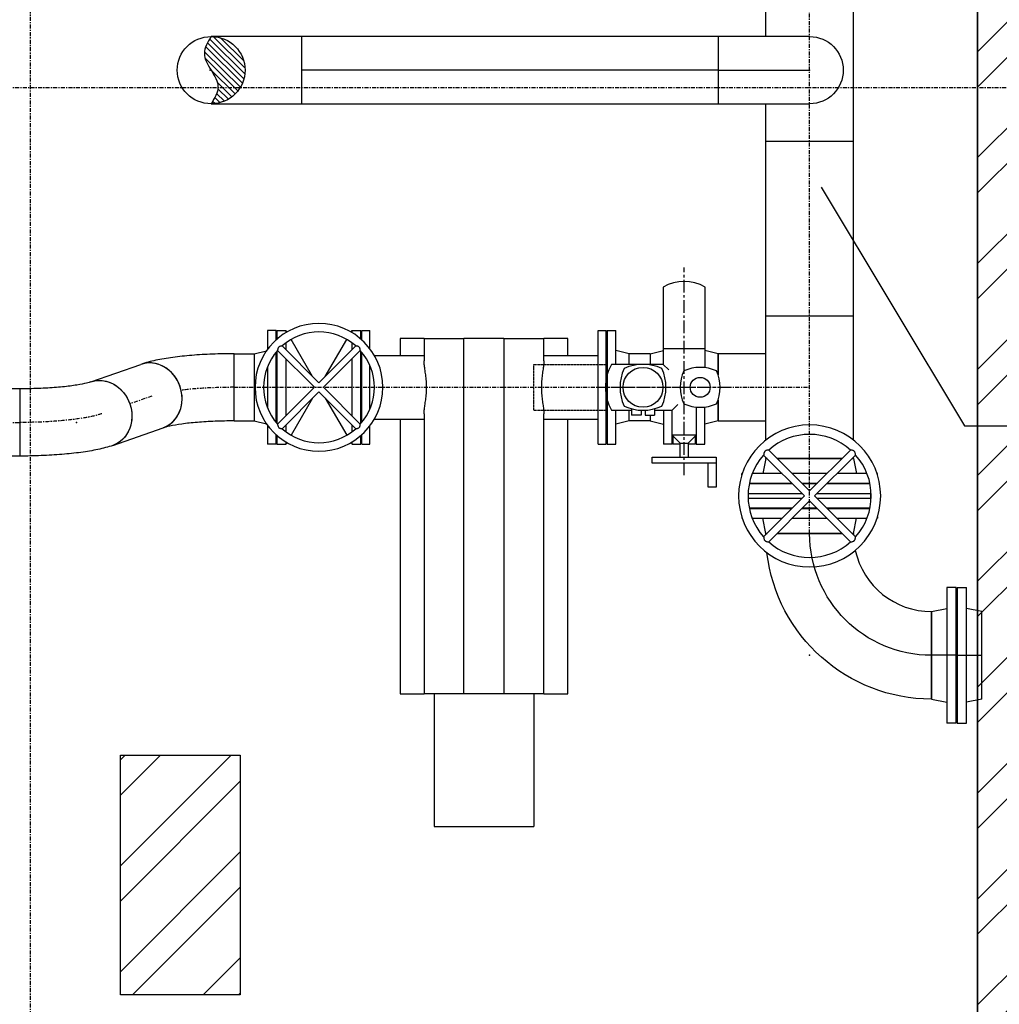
# Model space of a CAD drawing. Header units: metres. Extents: x -82085 to 58758, y -66901 to 95305.
# Tile 118 of 135: x 39265 to 41716, y 18182 to 20647. Entities that reach past the tile are written whole.
import ezdxf

# ---------------------------------------------------------------- set-up
doc = ezdxf.new("R2010")
doc.units = ezdxf.units.M
doc.header["$MEASUREMENT"] = 0
doc.header["$PDSIZE"] = -1
for name, pattern in [('CENTER', [50.8, 31.75, -6.35, 6.35, -6.35]), ('CENTER-LN', [19, 10, -3, 3, -3]), ('HIDDEN', [0.375, 0.25, -0.125])]:
    doc.linetypes.add(name, pattern=pattern)
doc.layers.get('0').update_dxf_attribs({"linetype": 'CONTINUOUS'})
for name, color, linetype in [('3', 3, 'CONTINUOUS'), ('ARCERING', 10, 'CONTINUOUS'), ('CL', 1, 'CENTER-LN'), ('CONST', 7, 'CONTINUOUS'), ('DIM', 10, 'CONTINUOUS'), ('GEBOUW', 7, 'CONTINUOUS'), ('TEXT2', 7, 'CONTINUOUS'), ('Top (Plan) View-Iv-Lines 018', 1, 'CONTINUOUS'), ('Top (Plan) View-Iv-Lines 025', 3, 'CONTINUOUS')]:
    doc.layers.add(name, color=color, linetype=linetype)

# ---------------------------------------------------------------- blocks, each defined once
blk = doc.blocks.new('Gebouw')
at = {"linetype": 'ByBlock', "lineweight": -2}
blk.add_line((-250, 12000), (-250, 250), dxfattribs=at)
blk.add_lwpolyline([(-2395, 4875), (-2095, 4875), (-2095, 4275), (-2395, 4275)], close=True, dxfattribs=at)
blk = doc.blocks.new('AUMA BA')
at = {"color": 1, "linetype": 'CENTER'}
for p, q in [((0, -220), (0, 120)), ((220, 0), (-300, 0))]:
    blk.add_line(p, q, dxfattribs=at)
for p, q in [((175, -80), (175, 80)), ((175, 80), (190, 80)), ((190, 80), (190, -80)), ((190, 80), (250, 80)), ((250, 80), (250, 60)), ((-49.2, 52.5), (-250.9, 52.5)), ((-97.5, -52.5), (-97.5, 52.5)), ((250, 60), (190, 60)), ((49.5, 30), (120, 30)), ((120, 30), (120, -30)), ((140, 10), (120, 30)), ((140, -10), (140, 10)), ((140, 10), (175, 10)), ((57.5, -30), (43.4, -15.9)), ((120, -30), (140, -10)), ((175, -10), (140, -10)), ((-57.5, -52.5), (-43.4, -38.4)), ((57.5, -74), (57.5, -30)), ((120, -30), (57.5, -30)), ((-250.9, -52.5), (-57.5, -52.5)), ((-57.5, -52.5), (-57.5, -181.6)), ((53.8, -74), (69.5, -74)), ((57.4, -98), (69.5, -98)), ((57.5, -108), (57.5, -98)), ((69.5, -98), (69.5, -74)), ((190, -80), (175, -80)), ((57.4, -108), (69.5, -108)), ((69.5, -108), (69.5, -132)), ((53.8, -132), (69.5, -132)), ((57.5, -181.6), (57.5, -132))]:
    blk.add_line(p, q)
at = {"color": 1, "linetype": 'HIDDEN'}
for p, q in [((-57.5, -377), (-57.5, -190.7)), ((57.5, -377), (57.5, -190.7)), ((-57.5, -377), (57.5, -377))]:
    blk.add_line(p, q, dxfattribs=at)
for centre, radius in [((0, 40), 25), ((0, -103), 50)]:
    blk.add_circle(centre, radius)
for centre, radius, start, end in [((50, 40), 100, 155.7048, 204.2952), ((0, -10), 100, 65.7048, 114.2952), ((-50, 40), 100, 335.7048, 24.2952), ((-160, 0), 105, 150, 210), ((0, 90), 100, 245.7048, 294.2952), ((0, -160.5), 115, 65.7048, 114.2952), ((57.5, -103), 115, 155.7048, 204.2952), ((-57.5, -103), 115, 335.7048, 24.2952), ((0, -45.5), 115, 245.7048, 294.2952), ((0, -82), 115, 240, 300)]:
    blk.add_arc(centre, radius, start, end)

msp = doc.modelspace()

# ---------------------------------------------------------------- hatches: boundary and pattern name
at = {"layer": 'ARCERING'}
h = msp.add_hatch(dxfattribs=at)
h.set_pattern_fill('ANSI32', color=256, scale=500)
h.set_pattern_definition([(45, (59315.58, 15946.92), (-132.5825, 132.5825), []), (45, (59403.96, 15946.92), (-132.5825, 132.5825), [])])
h.paths.add_polyline_path([(41911.68019, 23655.66547), (42911.68019, 23655.66547), (42911.68019, 23905.66416), (41911.68019, 23905.66416), (41911.68019, 31905.66422), (42911.68019, 31905.66422), (42911.68019, 32155.66524), (41911.68019, 32155.66524), (41911.68019, 34680.66489), (41661.68034, 34680.66489), (41661.68034, 26180.66483), (40623.68031, 26180.66483), (40623.68031, 25930.66381), (41661.68034, 25930.66381), (41661.68034, 14180.66595), (-2688.31811, 14180.66595), (-2688.31811, 13930.6626), (41911.68019, 13930.6626)])
h = msp.add_hatch(dxfattribs=at)
h.set_pattern_fill('ANSI32', color=256, scale=500)
h.set_pattern_definition([(45, (-0.0002, -18336.31), (-132.5825, 132.5825), []), (45, (88.39, -18336.31), (-132.5825, 132.5825), [])])
h.paths.add_polyline_path([(39816.68003, 18805.6614), (39516.68017, 18805.6614), (39516.68017, 18205.66546), (39816.68003, 18205.66546)])

# ---------------------------------------------------------------- linework, layer by layer
at = {"layer": '3'}
for p, q in [((41132.13036, 20604.81374), (41132.13036, 21580.66374)), ((41351.23036, 19594.70581), (41351.23036, 21580.66374)), ((41241.68036, 20604.81374), (39743.92713, 20604.81374)), ((39970.68036, 20436.51374), (39970.68036, 20604.81374)), ((41012.68036, 20604.81374), (41012.68036, 20436.51374)), ((39743.92713, 20436.51374), (41241.68036, 20436.51374)), ((41132.13036, 19904.66425), (41132.13036, 20436.51374)), ((41132.13036, 20342.66374), (41351.23036, 20342.66374)), ((41351.23036, 19904.66425), (41132.13036, 19904.66425)), ((41132.13036, 19594.70581), (41132.13036, 19904.66425)), ((39884.68018, 19869.16425), (39884.68018, 19821.31625)), ((39906.68018, 19869.16425), (39884.68018, 19869.16425)), ((39906.68018, 19845.62223), (39906.68018, 19869.16425)), ((39908.68018, 19869.16425), (39908.68018, 19847.39122)), ((39908.68018, 19869.16425), (39930.68018, 19869.16425)), ((39930.68018, 19869.16425), (39930.68018, 19863.45241)), ((39933.15133, 19864.92163), (39930.68018, 19869.16425)), ((39997.89804, 19753.76011), (39943.88851, 19846.48731)), ((40029.46233, 19753.76011), (40083.47186, 19846.48731)), ((40094.20904, 19864.92163), (40096.68018, 19869.16425)), ((40096.68018, 19863.45241), (40096.68018, 19869.16425)), ((40096.68018, 19869.16425), (40118.68018, 19869.16425)), ((40118.68018, 19847.39122), (40118.68018, 19869.16425)), ((40734.68018, 19869.16425), (40734.68018, 19584.16425)), ((40734.68018, 19869.16425), (40756.68018, 19869.16425)), ((40756.68018, 19784.16425), (40756.68018, 19869.16425)), ((39921.44821, 19830.20993), (40013.68018, 19737.97796)), ((39930.68018, 19837.74731), (39930.68018, 19820.97796)), ((40013.68018, 19737.97796), (40105.91216, 19830.20993)), ((40096.68018, 19820.97796), (40096.68018, 19837.74731)), ((40732.68018, 19835.66425), (40734.68018, 19835.66425)), ((39801.19045, 19726.66425), (39801.19045, 19810.81425)), ((39801.19045, 19810.81425), (39851.68018, 19810.81425)), ((39801.19045, 19712.16236), (39801.19045, 19810.81425)), ((39851.68018, 19810.81425), (39882.39534, 19818.12074)), ((39851.68018, 19810.81425), (39851.68018, 19642.51425)), ((39851.68018, 19810.81425), (39851.68018, 19726.66425)), ((39906.68018, 19638.46309), (39906.68018, 19814.86541)), ((39908.68018, 19817.23712), (39908.68018, 19636.09139)), ((39910.1345, 19818.89622), (40002.36648, 19726.66425)), ((39930.68018, 19798.35054), (39930.68018, 19654.97796)), ((40024.99389, 19726.66425), (40117.22587, 19818.89622)), ((40096.68018, 19654.97796), (40096.68018, 19798.35054)), ((40118.68018, 19636.09139), (40118.68018, 19817.23712)), ((40789.68018, 19810.81425), (40756.68018, 19818.66425)), ((40789.68018, 19784.16425), (40789.68018, 19810.81425)), ((40842.68036, 19810.81425), (40789.68018, 19810.81425)), ((40789.68018, 19784.16425), (40789.68018, 19810.81425)), ((40842.68036, 19810.81425), (40875.68036, 19818.66425)), ((40842.68036, 19810.81425), (40842.68036, 19784.16425)), ((41012.68036, 19810.81425), (40979.68036, 19818.66425)), ((41012.68036, 19810.81425), (41012.68036, 19757.88924)), ((41132.13036, 19810.81425), (41012.68036, 19810.81425)), ((41012.68036, 19757.88924), (41012.68036, 19810.81425)), ((39442.43521, 19740.1219), (39567.9337, 19784.05432)), ((39884.68018, 19777.53118), (39884.68018, 19675.79732)), ((39264.78541, 19722.81374), (37999.75882, 19722.81374)), ((39264.78541, 19722.81374), (39264.78541, 19554.51374)), ((39264.78541, 19722.81374), (39264.78541, 19638.66374)), ((39801.19045, 19642.51425), (39801.19045, 19726.66425)), ((39851.68018, 19726.66425), (39851.68018, 19642.51425)), ((39910.1345, 19634.43228), (40002.36648, 19726.66425)), ((40024.99389, 19726.66425), (40117.22587, 19634.43228)), ((39801.19045, 19642.51425), (39801.19045, 19712.16236)), ((39921.44821, 19623.11857), (40013.68018, 19715.35054)), ((39997.89804, 19699.5684), (39943.88851, 19606.84119)), ((40013.68018, 19715.35054), (40105.91216, 19623.11857)), ((40029.46233, 19699.5684), (40083.47186, 19606.84119)), ((40979.68036, 19584.16425), (40979.68036, 19677.38686)), ((41012.68036, 19695.43926), (41012.68036, 19642.51425)), ((41012.68036, 19642.51425), (41012.68036, 19695.43926)), ((40756.68018, 19584.16425), (40756.68018, 19669.16425)), ((40789.68018, 19642.51425), (40789.68018, 19669.16425)), ((40789.68018, 19642.51425), (40789.68018, 19669.16425)), ((40842.68036, 19657.16425), (40842.68036, 19642.51425)), ((40875.68036, 19669.16425), (40875.68036, 19584.16425)), ((40897.68036, 19584.16425), (40897.68036, 19660.00425)), ((40957.68036, 19660.00425), (40957.68036, 19584.16425)), ((39498.04215, 19581.27367), (39623.54065, 19625.2061)), ((39801.19045, 19642.51425), (39851.68018, 19642.51425)), ((39851.68018, 19642.51425), (39882.39534, 19635.20777)), ((39884.68018, 19632.01226), (39884.68018, 19584.16425)), ((39930.68018, 19632.35054), (39930.68018, 19615.5812)), ((40096.68018, 19615.5812), (40096.68018, 19632.35054)), ((40789.68018, 19642.51425), (40756.68018, 19634.66425)), ((40842.68036, 19642.51425), (40789.68018, 19642.51425)), ((40842.68036, 19642.51425), (40875.68036, 19634.66425)), ((41012.68036, 19642.51425), (40979.68036, 19634.66425)), ((41012.68036, 19642.51425), (41132.13036, 19642.51425)), ((39906.68018, 19584.16425), (39906.68018, 19607.70628)), ((39908.68018, 19605.93729), (39908.68018, 19584.16425)), ((40118.68018, 19584.16425), (40118.68018, 19605.93729)), ((40732.68018, 19617.66425), (40734.68018, 19617.66425)), ((40899.68036, 19604.66425), (40899.68036, 19584.16425)), ((40955.68036, 19584.16425), (40955.68036, 19604.66425)), ((39906.68018, 19584.16425), (39884.68018, 19584.16425)), ((39908.68018, 19584.16425), (39930.68018, 19584.16425)), ((39930.68018, 19589.8761), (39930.68018, 19584.16425)), ((39933.15133, 19588.40687), (39930.68018, 19584.16425)), ((40094.20904, 19588.40687), (40096.68018, 19584.16425)), ((40096.68018, 19584.16425), (40096.68018, 19589.8761)), ((40096.68018, 19584.16425), (40118.68018, 19584.16425)), ((40734.68018, 19584.16425), (40756.68018, 19584.16425)), ((40897.68036, 19584.16425), (40875.68036, 19584.16425)), ((40917.68036, 19584.16425), (40899.68036, 19584.16425)), ((40955.68036, 19584.16425), (40937.68036, 19584.16425)), ((40957.68036, 19584.16425), (40979.68036, 19584.16425)), ((39264.78541, 19554.51374), (37999.75882, 19554.51374)), ((41229.108, 19454.66425), (41126.61522, 19557.15703)), ((41132.13036, 19548.66425), (41132.13036, 19551.64189)), ((41241.68036, 19467.23661), (41139.18758, 19569.72939)), ((41241.68036, 19467.23661), (41344.17314, 19569.72939)), ((41254.25272, 19454.66425), (41356.7455, 19557.15703)), ((41351.23036, 19548.66425), (41351.23036, 19551.64189)), ((41132.13036, 19548.66425), (41124.18036, 19510.66425)), ((41132.13036, 19548.66425), (41135.108, 19548.66425)), ((41135.108, 19548.66425), (41132.13036, 19548.66425)), ((41160.25272, 19548.66425), (41323.108, 19548.66425)), ((41323.108, 19548.66425), (41160.25272, 19548.66425)), ((41348.25272, 19548.66425), (41351.23036, 19548.66425)), ((41351.23036, 19548.66425), (41348.25272, 19548.66425)), ((41351.23036, 19548.66425), (41359.18036, 19510.66425)), ((41072.92954, 19510.66425), (41071.68036, 19510.66425)), ((41071.68036, 19506.74918), (41071.68036, 19510.66425)), ((41173.108, 19510.66425), (41098.12286, 19510.66425)), ((41285.108, 19510.66425), (41198.25272, 19510.66425)), ((41385.23786, 19510.66425), (41310.25272, 19510.66425)), ((41411.68036, 19510.66425), (41410.43118, 19510.66425)), ((41411.68036, 19506.74918), (41411.68036, 19510.66425)), ((41199.108, 19484.66425), (41090.53554, 19484.66425)), ((41090.9463, 19486.66425), (41197.108, 19486.66425)), ((41105.18036, 19486.66425), (41105.18036, 19484.66425)), ((41222.25272, 19486.66425), (41261.108, 19486.66425)), ((41259.108, 19484.66425), (41224.25272, 19484.66425)), ((41392.82517, 19484.66425), (41284.25272, 19484.66425)), ((41286.25272, 19486.66425), (41392.41441, 19486.66425)), ((41378.18036, 19486.66425), (41378.18036, 19484.66425)), ((41087.70388, 19460.66425), (41223.108, 19460.66425)), ((41088.68036, 19448.66425), (41088.68036, 19460.66425)), ((41126.61522, 19352.17147), (41229.108, 19454.66425)), ((41356.7455, 19352.17147), (41254.25272, 19454.66425)), ((41260.25272, 19460.66425), (41395.65684, 19460.66425)), ((41394.68036, 19448.66425), (41394.68036, 19460.66425)), ((41223.108, 19448.66425), (41087.70388, 19448.66425)), ((41139.18758, 19339.59912), (41241.68036, 19442.09189)), ((41344.17314, 19339.59912), (41241.68036, 19442.09189)), ((41395.65684, 19448.66425), (41260.25272, 19448.66425)), ((41071.68036, 19402.57932), (41071.68036, 19398.66425)), ((41090.53554, 19424.66425), (41199.108, 19424.66425)), ((41197.108, 19422.66425), (41090.9463, 19422.66425)), ((41105.18036, 19424.66425), (41105.18036, 19422.66425)), ((41261.108, 19422.66425), (41222.25272, 19422.66425)), ((41224.25272, 19424.66425), (41259.108, 19424.66425)), ((41284.25272, 19424.66425), (41392.82517, 19424.66425)), ((41392.41441, 19422.66425), (41286.25272, 19422.66425)), ((41378.18036, 19424.66425), (41378.18036, 19422.66425)), ((41411.68036, 19402.57932), (41411.68036, 19398.66425)), ((41071.68036, 19398.66425), (41072.92954, 19398.66425)), ((41098.12286, 19398.66425), (41173.108, 19398.66425)), ((41132.13036, 19360.66425), (41124.18036, 19398.66425)), ((41198.25272, 19398.66425), (41285.108, 19398.66425)), ((41310.25272, 19398.66425), (41385.23786, 19398.66425)), ((41351.23036, 19360.66425), (41359.18036, 19398.66425)), ((41410.43118, 19398.66425), (41411.68036, 19398.66425)), ((41135.108, 19360.66425), (41132.13036, 19360.66425)), ((41132.13036, 19360.66425), (41135.108, 19360.66425)), ((41323.108, 19360.66425), (41160.25272, 19360.66425)), ((41160.25272, 19360.66425), (41323.108, 19360.66425)), ((41351.23036, 19360.66425), (41348.25272, 19360.66425)), ((41348.25272, 19360.66425), (41351.23036, 19360.66425)), ((41584.68036, 19225.66425), (41584.68036, 18885.66425)), ((41608.68036, 19225.66425), (41584.68036, 19225.66425)), ((41608.68036, 18885.66425), (41608.68036, 19225.66425)), ((41610.68036, 19225.66425), (41610.68036, 18885.66425)), ((41610.68036, 19225.66425), (41634.68036, 19225.66425)), ((41634.68036, 18885.66425), (41634.68036, 19225.66425)), ((41610.68036, 19192.16425), (41608.68036, 19192.16425)), ((41546.68036, 19165.21425), (41584.68036, 19173.16425)), ((41546.68036, 19165.21425), (41546.68036, 18946.11425)), ((41546.68036, 18946.11425), (41546.68036, 19165.21425)), ((41672.68036, 19165.21425), (41634.68036, 19173.16425)), ((41672.68036, 18946.11425), (41672.68036, 19165.21425)), ((41608.68036, 19055.66425), (41546.68036, 19055.66425)), ((41610.68036, 19055.66425), (41672.68036, 19055.66425)), ((41546.68036, 18946.11425), (41584.68036, 18938.16425)), ((41672.68036, 18946.11425), (41634.68036, 18938.16425)), ((41610.68036, 18919.16425), (41608.68036, 18919.16425)), ((41608.68036, 18885.66425), (41584.68036, 18885.66425)), ((41610.68036, 18885.66425), (41634.68036, 18885.66425))]:
    msp.add_line(p, q, dxfattribs=at)
at = {"layer": '3', "extrusion": (0, 0, -1)}
for centre, radius in [((-40013.68018, 19726.66425), 160), ((-41241.68036, 19454.66425), 177.8)]:
    msp.add_circle(centre, radius, dxfattribs=at)
for centre, radius, start, end in [((-41241.68036, 20520.66374), 84.15, 90, 270), ((-41546.68036, 19360.66425), 414.55, 359.58991829, 0), ((-41546.68036, 19360.66425), 414.55, 270, 353.32365608)]:
    msp.add_arc(centre, radius, start, end, dxfattribs=at)
at = {"layer": '3'}
for centre, radius, start, end in [((40013.68018, 19726.66425), 138.66667, 48.30736218, 131.69263782), ((40013.68018, 19726.66425), 138.66667, 138.30736218, 221.69263782), ((40013.68018, 19726.66425), 138.66667, 318.30736218, 41.69263782), ((40013.68018, 19726.66425), 138.66667, 228.30736218, 311.69263782), ((41241.68036, 19454.66425), 154.09333, 48.30736218, 131.69263782), ((41241.68036, 19454.66425), 154.09333, 138.30736218, 221.69263782), ((41241.68036, 19454.66425), 154.09333, 318.30736218, 41.69263782), ((41546.68036, 19360.66425), 195.45, 180, 180.87967706), ((41241.68036, 19454.66425), 154.09333, 228.30736218, 311.69263782), ((41546.68036, 19360.66425), 195.45, 192.49679849, 270)]:
    msp.add_arc(centre, radius, start, end, dxfattribs=at)
for centre, major_axis, ratio, start_param, end_param in [((39743.92713, 20520.66374), (-84.9838, 0), 0.9901887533, -3.1415926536, 3.1415926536), ((39595.73718, 19704.63021), (27.80347, -79.42411), 0.8837528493, 1.5707963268, 3.1415926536), ((39595.73718, 19704.63021), (27.80347, -79.42411), 0.8837528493, 1.1936478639, 3.1415926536), ((39595.73718, 19704.63021), (27.80347, -79.42411), 0.8837528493, 0, 1.5707963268), ((39595.73718, 19704.63021), (27.80347, -79.42411), 0.8837528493, 0, 1.1936478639)]:
    msp.add_ellipse(centre, major_axis=major_axis, ratio=ratio, start_param=start_param, end_param=end_param, dxfattribs=at)
at = {"layer": '3', "extrusion": (0, 0, -1)}
for start_param, end_param in [(0, 1.5707963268), (0, 3.1415926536), (1.5707963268, 3.1415926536)]:
    msp.add_ellipse((39470.23868, 19660.69779), major_axis=(-27.80347, 79.42411), ratio=0.8837528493, start_param=start_param, end_param=end_param, dxfattribs=at)
at = {"layer": '3'}
for points, knots in [([(39913.07445, 19827.26999), (39913.04403, 19827.23957), (39913.01389, 19827.20884), (39912.94114, 19827.13325), (39912.89887, 19827.08809), (39912.75054, 19826.92521), (39912.64826, 19826.80463), (39912.4103, 19826.50394), (39912.27988, 19826.32152), (39911.87258, 19825.69551), (39911.6381, 19825.23582), (39911.14485, 19824.07688), (39910.93149, 19823.36955), (39910.54398, 19821.81057), (39910.40522, 19820.97322), (39910.2286, 19819.7485), (39910.18037, 19819.31686), (39910.14107, 19818.95981), (39910.13428, 19818.89625), (39910.1345, 19818.89622)], [0, 0, 0, 0, 0.1290409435, 0.1290409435, 0.3141609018, 0.3141609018, 0.7878259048, 0.7878259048, 1.4632611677, 1.4632611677, 3.0469155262, 3.0469155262, 5.4477778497, 5.4477778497, 8.7155576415, 8.7155576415, 11.5310846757, 11.5310846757, 13.0565827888, 13.0565827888, 13.0565827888, 13.0565827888]), ([(39921.44821, 19830.20993), (39921.44821, 19830.21), (39921.43571, 19830.20862), (39921.3181, 19830.1961), (39921.05942, 19830.16913), (39920.18522, 19830.05954), (39919.51247, 19829.96733), (39917.93309, 19829.66389), (39917.03072, 19829.44909), (39915.51554, 19828.90093), (39914.86121, 19828.60497), (39913.95644, 19828.02345), (39913.67816, 19827.81698), (39913.35523, 19827.53571), (39913.29713, 19827.48332), (39913.20248, 19827.39493), (39913.16547, 19827.35957), (39913.1106, 19827.30593), (39913.09247, 19827.28801), (39913.07445, 19827.26999)], [38.6161830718, 38.6161830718, 38.6161830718, 38.6161830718, 39.2698259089, 39.2698259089, 41.6603364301, 41.6603364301, 44.6029720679, 44.6029720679, 47.6858731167, 47.6858731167, 49.9319204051, 49.9319204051, 50.9882006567, 50.9882006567, 51.223897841, 51.223897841, 51.3776526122, 51.3776526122, 51.4541156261, 51.4541156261, 51.4541156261, 51.4541156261]), ([(40114.28592, 19827.26999), (40114.25551, 19827.3004), (40114.22477, 19827.33055), (40114.14918, 19827.4033), (40114.10402, 19827.44557), (40113.94114, 19827.5939), (40113.82056, 19827.69618), (40113.51987, 19827.93414), (40113.33745, 19828.06456), (40112.71144, 19828.47186), (40112.25175, 19828.70634), (40111.09281, 19829.19959), (40110.38549, 19829.41294), (40108.8265, 19829.80045), (40107.98915, 19829.93922), (40106.76443, 19830.11584), (40106.33279, 19830.16406), (40105.97574, 19830.20336), (40105.91218, 19830.21016), (40105.91216, 19830.20993)], [0, 0, 0, 0, 0.1290409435, 0.1290409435, 0.3141609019, 0.3141609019, 0.7878259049, 0.7878259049, 1.4632611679, 1.4632611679, 3.0469155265, 3.0469155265, 5.4477778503, 5.4477778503, 8.7155576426, 8.7155576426, 11.5310846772, 11.5310846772, 13.0565827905, 13.0565827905, 13.0565827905, 13.0565827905]), ([(40117.22587, 19818.89622), (40117.22593, 19818.89623), (40117.22455, 19818.90873), (40117.21203, 19819.02634), (40117.18506, 19819.28502), (40117.07547, 19820.15922), (40116.98326, 19820.83197), (40116.67982, 19822.41135), (40116.46502, 19823.31372), (40115.91686, 19824.8289), (40115.6209, 19825.48323), (40115.03939, 19826.388), (40114.83291, 19826.66628), (40114.55164, 19826.9892), (40114.49925, 19827.04731), (40114.41086, 19827.14196), (40114.3755, 19827.17897), (40114.32186, 19827.23384), (40114.30394, 19827.25197), (40114.28592, 19827.26999)], [38.6161830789, 38.6161830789, 38.6161830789, 38.6161830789, 39.2698259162, 39.2698259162, 41.6603364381, 41.6603364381, 44.6029720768, 44.6029720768, 47.6858731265, 47.6858731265, 49.9319204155, 49.9319204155, 50.9882006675, 50.9882006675, 51.2238978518, 51.2238978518, 51.3776526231, 51.3776526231, 51.4541156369, 51.4541156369, 51.4541156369, 51.4541156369]), ([(39801.19045, 19810.81425), (39783.1172, 19810.81425), (39765.04529, 19810.46687), (39729.63283, 19809.08507), (39712.2955, 19808.05129), (39679.00066, 19805.31255), (39663.04893, 19803.60996), (39632.96353, 19799.51919), (39618.84549, 19797.1414), (39592.3747, 19791.50171), (39580.08006, 19788.30632), (39567.9337, 19784.05432)], [3.1415926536, 3.1415926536, 3.1415926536, 3.1415926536, 3.364259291, 3.364259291, 3.5869259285, 3.5869259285, 3.8095925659, 3.8095925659, 4.0322592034, 4.0322592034, 4.2549258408, 4.2549258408, 4.2549258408, 4.2549258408]), ([(39442.43521, 19740.1219), (39440.47132, 19739.43441), (39436.95539, 19738.36162), (39426.01624, 19735.66403), (39417.61478, 19733.96092), (39397.29238, 19730.68768), (39385.16227, 19729.11813), (39358.6589, 19726.44846), (39344.28001, 19725.3446), (39314.22574, 19723.70672), (39298.54917, 19723.17182), (39276.74197, 19722.85686), (39270.76369, 19722.81374), (39264.78541, 19722.81374)], [3.1415926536, 3.1415926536, 3.1415926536, 3.1415926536, 3.2940762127, 3.2940762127, 3.5033128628, 3.5033128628, 3.7259795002, 3.7259795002, 3.9486461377, 3.9486461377, 4.1713127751, 4.1713127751, 4.2549258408, 4.2549258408, 4.2549258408, 4.2549258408]), ([(39801.19045, 19642.51425), (39785.26992, 19642.51425), (39769.34944, 19642.20674), (39738.45283, 19641.00115), (39723.47619, 19640.10256), (39695.41449, 19637.79429), (39682.32619, 19636.38246), (39659.03714, 19633.2158), (39648.82295, 19631.45088), (39632.53679, 19627.98105), (39626.40844, 19626.21001), (39623.54065, 19625.2061)], [3.1415926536, 3.1415926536, 3.1415926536, 3.1415926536, 3.364259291, 3.364259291, 3.5869259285, 3.5869259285, 3.8095925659, 3.8095925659, 4.0322592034, 4.0322592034, 4.2549258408, 4.2549258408, 4.2549258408, 4.2549258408]), ([(39910.1345, 19634.43228), (39910.13444, 19634.43228), (39910.13582, 19634.41978), (39910.14834, 19634.30216), (39910.17531, 19634.04348), (39910.2849, 19633.16929), (39910.37711, 19632.49653), (39910.68055, 19630.91716), (39910.89535, 19630.01478), (39911.44351, 19628.49961), (39911.73947, 19627.84528), (39912.32098, 19626.94051), (39912.52746, 19626.66223), (39912.80873, 19626.3393), (39912.86112, 19626.2812), (39912.94951, 19626.18655), (39912.98487, 19626.14954), (39913.03851, 19626.09466), (39913.05643, 19626.07654), (39913.07445, 19626.05852)], [38.6161830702, 38.6161830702, 38.6161830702, 38.6161830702, 39.2698259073, 39.2698259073, 41.6603364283, 41.6603364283, 44.6029720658, 44.6029720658, 47.6858731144, 47.6858731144, 49.9319204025, 49.9319204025, 50.9882006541, 50.9882006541, 51.2238978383, 51.2238978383, 51.3776526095, 51.3776526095, 51.4541156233, 51.4541156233, 51.4541156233, 51.4541156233]), ([(39913.07445, 19626.05852), (39913.10486, 19626.0281), (39913.1356, 19625.99795), (39913.21119, 19625.92521), (39913.25635, 19625.88294), (39913.41923, 19625.73461), (39913.53981, 19625.63233), (39913.8405, 19625.39437), (39914.02292, 19625.26395), (39914.64893, 19624.85665), (39915.10862, 19624.62217), (39916.26756, 19624.12892), (39916.97488, 19623.91556), (39918.53387, 19623.52805), (39919.37122, 19623.38929), (39920.59594, 19623.21267), (39921.02758, 19623.16444), (39921.38463, 19623.12514), (39921.44819, 19623.11835), (39921.44821, 19623.11857)], [0, 0, 0, 0, 0.1290409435, 0.1290409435, 0.3141609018, 0.3141609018, 0.7878259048, 0.7878259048, 1.4632611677, 1.4632611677, 3.0469155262, 3.0469155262, 5.4477778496, 5.4477778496, 8.7155576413, 8.7155576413, 11.5310846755, 11.5310846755, 13.0565827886, 13.0565827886, 13.0565827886, 13.0565827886]), ([(40105.91216, 19623.11857), (40105.91216, 19623.1185), (40105.92466, 19623.11989), (40106.04227, 19623.13241), (40106.30095, 19623.15938), (40107.17515, 19623.26897), (40107.8479, 19623.36118), (40109.42728, 19623.66462), (40110.32965, 19623.87942), (40111.84483, 19624.42758), (40112.49916, 19624.72354), (40113.40393, 19625.30505), (40113.68221, 19625.51153), (40114.00513, 19625.79279), (40114.06324, 19625.84519), (40114.15789, 19625.93358), (40114.1949, 19625.96894), (40114.24977, 19626.02258), (40114.2679, 19626.04049), (40114.28592, 19626.05852)], [38.616183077, 38.616183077, 38.616183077, 38.616183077, 39.2698259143, 39.2698259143, 41.6603364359, 41.6603364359, 44.6029720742, 44.6029720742, 47.6858731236, 47.6858731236, 49.9319204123, 49.9319204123, 50.9882006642, 50.9882006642, 51.2238978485, 51.2238978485, 51.3776526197, 51.3776526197, 51.4541156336, 51.4541156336, 51.4541156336, 51.4541156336]), ([(40114.28592, 19626.05852), (40114.31634, 19626.08893), (40114.34648, 19626.11966), (40114.41923, 19626.19526), (40114.4615, 19626.24042), (40114.60983, 19626.40329), (40114.71211, 19626.52388), (40114.95007, 19626.82457), (40115.08049, 19627.00699), (40115.48779, 19627.63299), (40115.72227, 19628.09268), (40116.21552, 19629.25163), (40116.42888, 19629.95895), (40116.81639, 19631.51794), (40116.95515, 19632.35528), (40117.13177, 19633.58001), (40117.18, 19634.01165), (40117.2193, 19634.3687), (40117.22609, 19634.43226), (40117.22587, 19634.43228)], [0, 0, 0, 0, 0.1290409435, 0.1290409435, 0.3141609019, 0.3141609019, 0.7878259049, 0.7878259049, 1.4632611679, 1.4632611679, 3.0469155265, 3.0469155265, 5.4477778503, 5.4477778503, 8.7155576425, 8.7155576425, 11.5310846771, 11.5310846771, 13.0565827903, 13.0565827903, 13.0565827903, 13.0565827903]), ([(39498.04215, 19581.27367), (39485.8958, 19577.02168), (39473.60116, 19573.82629), (39447.13037, 19568.1866), (39433.01233, 19565.80881), (39402.92693, 19561.71804), (39386.97519, 19560.01544), (39353.68036, 19557.27671), (39336.34303, 19556.24293), (39300.93056, 19554.86113), (39282.85866, 19554.51374), (39264.78541, 19554.51374)], [3.1415926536, 3.1415926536, 3.1415926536, 3.1415926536, 3.364259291, 3.364259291, 3.5869259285, 3.5869259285, 3.8095925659, 3.8095925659, 4.0322592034, 4.0322592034, 4.2549258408, 4.2549258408, 4.2549258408, 4.2549258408]), ([(41129.88223, 19566.46238), (41129.84844, 19566.42858), (41129.81493, 19566.39443), (41129.73409, 19566.31042), (41129.68712, 19566.26024), (41129.52229, 19566.07924), (41129.40863, 19565.94524), (41129.1442, 19565.6111), (41128.99927, 19565.40839), (41128.54666, 19564.71274), (41128.28609, 19564.20191), (41127.73797, 19562.91404), (41127.50088, 19562.12802), (41127.07026, 19560.3956), (41126.91605, 19559.4651), (41126.71978, 19558.10412), (41126.66619, 19557.62446), (41126.62252, 19557.22769), (41126.61497, 19557.15706), (41126.61522, 19557.15703)], [0, 0, 0, 0, 0.1433967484, 0.1433967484, 0.3491113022, 0.3491113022, 0.8754715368, 0.8754715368, 1.6260489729, 1.6260489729, 3.385884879, 3.385884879, 6.0538431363, 6.0538431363, 9.6851634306, 9.6851634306, 12.813917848, 12.813917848, 14.5091276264, 14.5091276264, 14.5091276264, 14.5091276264]), ([(41139.18758, 19569.72939), (41139.18758, 19569.72947), (41139.17369, 19569.72793), (41139.04299, 19569.71402), (41138.75553, 19569.68405), (41137.78408, 19569.56227), (41137.03648, 19569.45979), (41135.2814, 19569.1226), (41134.27864, 19568.8839), (41132.5949, 19568.27476), (41131.86777, 19567.94588), (41130.86235, 19567.29967), (41130.55311, 19567.07022), (41130.19426, 19566.75766), (41130.12969, 19566.69944), (41130.02451, 19566.60122), (41129.98338, 19566.56192), (41129.9224, 19566.50232), (41129.90226, 19566.4824), (41129.88223, 19566.46238)], [42.9122334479, 42.9122334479, 42.9122334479, 42.9122334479, 43.6385940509, 43.6385940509, 46.2950488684, 46.2950488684, 49.565052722, 49.565052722, 52.9909265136, 52.9909265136, 55.4868465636, 55.4868465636, 56.6606379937, 56.6606379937, 56.9225564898, 56.9225564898, 57.0934164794, 57.0934164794, 57.1783860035, 57.1783860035, 57.1783860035, 57.1783860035]), ([(41353.47848, 19566.46238), (41353.44468, 19566.49618), (41353.41053, 19566.52968), (41353.32653, 19566.61052), (41353.27635, 19566.65749), (41353.09535, 19566.82232), (41352.96135, 19566.93598), (41352.62721, 19567.20041), (41352.4245, 19567.34534), (41351.72885, 19567.79795), (41351.21801, 19568.05852), (41349.93014, 19568.60665), (41349.14412, 19568.84374), (41347.4117, 19569.27436), (41346.4812, 19569.42856), (41345.12023, 19569.62483), (41344.64057, 19569.67842), (41344.24379, 19569.72209), (41344.17316, 19569.72964), (41344.17314, 19569.72939)], [0, 0, 0, 0, 0.1433967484, 0.1433967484, 0.3491113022, 0.3491113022, 0.8754715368, 0.8754715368, 1.6260489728, 1.6260489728, 3.3858848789, 3.3858848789, 6.0538431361, 6.0538431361, 9.6851634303, 9.6851634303, 12.8139178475, 12.8139178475, 14.5091276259, 14.5091276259, 14.5091276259, 14.5091276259]), ([(41356.7455, 19557.15703), (41356.74557, 19557.15704), (41356.74404, 19557.17093), (41356.73012, 19557.30162), (41356.70015, 19557.58908), (41356.57837, 19558.56053), (41356.4759, 19559.30813), (41356.1387, 19561.06321), (41355.90001, 19562.06598), (41355.29086, 19563.74971), (41354.96198, 19564.47684), (41354.31577, 19565.48226), (41354.08633, 19565.79151), (41353.77377, 19566.15035), (41353.71555, 19566.21492), (41353.61732, 19566.3201), (41353.57803, 19566.36123), (41353.51842, 19566.42221), (41353.49851, 19566.44235), (41353.47848, 19566.46238)], [42.9122334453, 42.9122334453, 42.9122334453, 42.9122334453, 43.6385940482, 43.6385940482, 46.2950488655, 46.2950488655, 49.5650527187, 49.5650527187, 52.99092651, 52.99092651, 55.4868465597, 55.4868465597, 56.6606379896, 56.6606379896, 56.9225564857, 56.9225564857, 57.0934164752, 57.0934164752, 57.1783859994, 57.1783859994, 57.1783859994, 57.1783859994]), ([(41126.61522, 19352.17147), (41126.61515, 19352.17147), (41126.61668, 19352.15758), (41126.63059, 19352.02688), (41126.66056, 19351.73942), (41126.78234, 19350.76797), (41126.88482, 19350.02037), (41127.22201, 19348.26529), (41127.46071, 19347.26253), (41128.06986, 19345.57879), (41128.39874, 19344.85167), (41129.04495, 19343.84624), (41129.27439, 19343.537), (41129.58695, 19343.17815), (41129.64517, 19343.11358), (41129.7434, 19343.0084), (41129.78269, 19342.96728), (41129.84229, 19342.9063), (41129.86221, 19342.88616), (41129.88223, 19342.86613)], [42.9122334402, 42.9122334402, 42.9122334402, 42.9122334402, 43.638594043, 43.638594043, 46.2950488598, 46.2950488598, 49.5650527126, 49.5650527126, 52.9909265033, 52.9909265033, 55.4868465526, 55.4868465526, 56.6606379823, 56.6606379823, 56.9225564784, 56.9225564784, 57.0934164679, 57.0934164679, 57.1783859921, 57.1783859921, 57.1783859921, 57.1783859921]), ([(41353.47848, 19342.86613), (41353.51228, 19342.89993), (41353.54578, 19342.93408), (41353.62662, 19343.01809), (41353.6736, 19343.06826), (41353.83842, 19343.24926), (41353.95209, 19343.38326), (41354.21652, 19343.7174), (41354.36145, 19343.92011), (41354.81406, 19344.61577), (41355.07462, 19345.1266), (41355.62275, 19346.41447), (41355.85984, 19347.20049), (41356.29046, 19348.93291), (41356.44466, 19349.86341), (41356.64093, 19351.22438), (41356.69452, 19351.70404), (41356.7382, 19352.10082), (41356.74575, 19352.17145), (41356.7455, 19352.17147)], [0, 0, 0, 0, 0.1433967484, 0.1433967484, 0.3491113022, 0.3491113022, 0.8754715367, 0.8754715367, 1.6260489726, 1.6260489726, 3.3858848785, 3.3858848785, 6.0538431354, 6.0538431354, 9.6851634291, 9.6851634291, 12.8139178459, 12.8139178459, 14.509127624, 14.509127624, 14.509127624, 14.509127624]), ([(41129.88223, 19342.86613), (41129.91603, 19342.83233), (41129.95018, 19342.79883), (41130.03419, 19342.71799), (41130.08437, 19342.67101), (41130.26537, 19342.50619), (41130.39937, 19342.39253), (41130.73351, 19342.1281), (41130.93622, 19341.98316), (41131.63187, 19341.53055), (41132.1427, 19341.26999), (41133.43058, 19340.72186), (41134.21659, 19340.48477), (41135.94901, 19340.05415), (41136.87952, 19339.89995), (41138.24049, 19339.70368), (41138.72015, 19339.65009), (41139.11693, 19339.60642), (41139.18755, 19339.59887), (41139.18758, 19339.59912)], [0, 0, 0, 0, 0.1433967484, 0.1433967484, 0.3491113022, 0.3491113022, 0.8754715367, 0.8754715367, 1.6260489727, 1.6260489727, 3.3858848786, 3.3858848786, 6.0538431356, 6.0538431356, 9.6851634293, 9.6851634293, 12.8139178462, 12.8139178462, 14.5091276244, 14.5091276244, 14.5091276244, 14.5091276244]), ([(41344.17314, 19339.59912), (41344.17314, 19339.59904), (41344.18703, 19339.60058), (41344.31773, 19339.61449), (41344.60519, 19339.64446), (41345.57664, 19339.76624), (41346.32424, 19339.86871), (41348.07932, 19340.20591), (41349.08208, 19340.44461), (41350.76582, 19341.05375), (41351.49294, 19341.38263), (41352.49837, 19342.02884), (41352.80761, 19342.25828), (41353.16646, 19342.57084), (41353.23103, 19342.62906), (41353.33621, 19342.72729), (41353.37734, 19342.76658), (41353.43832, 19342.82619), (41353.45846, 19342.8461), (41353.47848, 19342.86613)], [42.9122334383, 42.9122334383, 42.9122334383, 42.9122334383, 43.638594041, 43.638594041, 46.2950488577, 46.2950488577, 49.5650527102, 49.5650527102, 52.9909265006, 52.9909265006, 55.4868465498, 55.4868465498, 56.6606379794, 56.6606379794, 56.9225564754, 56.9225564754, 57.0934164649, 57.0934164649, 57.178385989, 57.178385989, 57.178385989, 57.178385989])]:
    msp.add_open_spline(points, degree=3, knots=knots, dxfattribs=at)
at = {"layer": 'ARCERING'}
for p, q in [((39826.01518, 20498.88412), (39734.86766, 20589.13737)), ((39828.39481, 20511.4036), (39740.243, 20598.69053)), ((39828.74413, 20525.93346), (39749.24907, 20604.64858)), ((39825.60039, 20543.92212), (39767.41596, 20601.53568)), ((39817.13472, 20477.92594), (39727.18254, 20566.99557)), ((39822.16922, 20487.81659), (39730.20295, 20578.88056)), ((39811.06001, 20469.06529), (39728.90398, 20550.41526)), ((39804.01975, 20461.16071), (39743.92713, 20520.66374)), ((39796.03685, 20454.18953), (39758.95029, 20490.91223)), ((39777.09975, 20443.18931), (39757.65132, 20462.44693)), ((39787.08841, 20448.17442), (39760.67173, 20474.33191)), ((39753.27903, 20437.0248), (39747.61127, 20442.63696)), ((39765.92256, 20439.38109), (39752.98661, 20452.19011))]:
    msp.add_line(p, q, dxfattribs=at)
msp.add_open_spline([(39743.92713, 20604.81374), (39735.42875, 20590.78874), (39718.432, 20562.73874), (39743.92713, 20520.66374), (39769.42227, 20478.58874), (39752.42551, 20450.53874), (39743.92713, 20436.51374)], degree=3, dxfattribs=at)
at = {"layer": 'CL'}
for p, q in [((41241.68036, 19360.66425), (41241.68036, 22706.47741)), ((39801.19045, 19726.66425), (41241.68036, 19726.66425)), ((39595.73718, 19704.63021), (39540.42996, 19685.26918)), ((37999.75882, 19638.66374), (39264.78541, 19638.66374))]:
    msp.add_line(p, q, dxfattribs=at)
msp.add_ellipse((39801.19045, 19687.19981), major_axis=(-229, 0), ratio=0.1723337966, start_param=4.7123889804, end_param=5.3289247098, dxfattribs=at)
at = {"layer": 'CL', "extrusion": (8.89229e-29, -7.20185e-16, -1)}
msp.add_ellipse((39264.78541, 19678.12818), major_axis=(229, 0), ratio=0.1723337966, start_param=0.4574631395, end_param=1.5707963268, dxfattribs=at)
at = {"layer": 'CONST', "color": 6}
for p, q in [((40120.68018, 19845.62223), (40120.68018, 19869.16425)), ((40120.68018, 19869.16425), (40140.68018, 19869.16425)), ((40140.68018, 19823.98332), (40140.68018, 19869.16425)), ((40276.68018, 19849.16425), (40216.68018, 19849.16425)), ((40216.68018, 19849.16425), (40216.68018, 19806.66425)), ((40276.68018, 19849.16425), (40376.68018, 19849.16425)), ((40276.68018, 19849.16425), (40276.68018, 19792.80804)), ((40476.68018, 19849.16425), (40376.68018, 19849.16425)), ((40376.68018, 18959.16425), (40376.68018, 19849.16425)), ((40476.68018, 19849.16425), (40576.68018, 19849.16425)), ((40476.68018, 19849.16425), (40476.68018, 18959.16425)), ((40576.68018, 19792.80804), (40576.68018, 19849.16425)), ((40636.68018, 19849.16425), (40576.68018, 19849.16425)), ((40636.68018, 19806.66425), (40636.68018, 19849.16425)), ((40712.68018, 19584.16425), (40712.68018, 19869.16425)), ((40712.68018, 19869.16425), (40732.68018, 19869.16425)), ((40732.68018, 19584.16425), (40732.68018, 19869.16425)), ((40120.68018, 19638.46309), (40120.68018, 19814.86541)), ((40152.24425, 19806.66425), (40276.68018, 19806.66425)), ((40576.68018, 19806.66425), (40712.68018, 19806.66425)), ((40140.68018, 19670.9916), (40140.68018, 19782.33691)), ((40276.68018, 19660.52047), (40276.68018, 18959.16425)), ((40576.68018, 18959.16425), (40576.68018, 19660.52047)), ((40140.68018, 19584.16425), (40140.68018, 19629.34519)), ((40152.24425, 19646.66425), (40276.68018, 19646.66425)), ((40216.68018, 19646.66425), (40216.68018, 18959.16425)), ((40576.68018, 19646.66425), (40712.68018, 19646.66425)), ((40636.68018, 18959.16425), (40636.68018, 19646.66425)), ((40120.68018, 19584.16425), (40120.68018, 19607.70628)), ((40120.68018, 19584.16425), (40140.68018, 19584.16425)), ((40712.68018, 19584.16425), (40732.68018, 19584.16425)), ((40216.68018, 18959.16425), (40276.68018, 18959.16425)), ((40317.25811, 18959.16425), (40276.68018, 18959.16425)), ((40301.68018, 18959.16425), (40301.68018, 18627.16425)), ((40536.10226, 18959.16425), (40317.25811, 18959.16425)), ((40576.68018, 18959.16425), (40536.10226, 18959.16425)), ((40551.68018, 18959.16425), (40551.68018, 18627.16425)), ((40576.68018, 18959.16425), (40636.68018, 18959.16425)), ((40301.68018, 18627.16425), (40551.68018, 18627.16425))]:
    msp.add_line(p, q, dxfattribs=at)
for points in [[(40276.68018, 19660.52047), (40276.68028, 19661.84298), (40276.73747, 19663.25109), (40276.94514, 19666.26972), (40277.1016, 19667.88745), (40277.68633, 19673.07606), (40278.27119, 19677.11196), (40279.56452, 19685.90144), (40280.2694, 19690.65504), (40281.52423, 19700.59139), (40282.07179, 19705.78289), (40282.81321, 19716.25591), (40283.00521, 19721.53772), (40283.00521, 19726.66425), (40283.00521, 19731.79079), (40282.81321, 19737.0726), (40282.07179, 19747.54562), (40281.52423, 19752.73712), (40280.2694, 19762.67347), (40279.56452, 19767.42706), (40278.27119, 19776.21654), (40277.68633, 19780.25245), (40277.1016, 19785.44106), (40276.94514, 19787.05879), (40276.73747, 19790.07742), (40276.68028, 19791.48552), (40276.68018, 19792.80804)], [(40576.68018, 19792.80804), (40576.68009, 19791.48552), (40576.6229, 19790.07742), (40576.41523, 19787.05879), (40576.25877, 19785.44106), (40575.67404, 19780.25245), (40575.08918, 19776.21654), (40573.79585, 19767.42706), (40573.09097, 19762.67347), (40571.83614, 19752.73712), (40571.28858, 19747.54562), (40570.54716, 19737.0726), (40570.35515, 19731.79079), (40570.35515, 19726.66425), (40570.35515, 19721.53772), (40570.54716, 19716.25591), (40571.28858, 19705.78289), (40571.83614, 19700.59139), (40573.09097, 19690.65504), (40573.79585, 19685.90144), (40575.08918, 19677.11196), (40575.67404, 19673.07606), (40576.25877, 19667.88745), (40576.41523, 19666.26972), (40576.6229, 19663.25109), (40576.68009, 19661.84298), (40576.68018, 19660.52047)]]:
    msp.add_open_spline(points, degree=3, knots=[-7.4934076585, -7.4934076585, -7.4934076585, -7.4934076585, -6.8457790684, -6.8457790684, -6.1518408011, -6.1518408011, -4.6138806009, -4.6138806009, -3.0759204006, -3.0759204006, -1.5379602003, -1.5379602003, 0, 0, 0, 1.5379602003, 1.5379602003, 3.0759204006, 3.0759204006, 4.6138806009, 4.6138806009, 6.1518408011, 6.1518408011, 6.8457790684, 6.8457790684, 7.4934076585, 7.4934076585, 7.4934076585, 7.4934076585], dxfattribs=at)
at = {"layer": 'DIM'}
for p, q in [((41270.33019, 20227.61886), (41629.6017, 19630.15395)), ((41629.6017, 19630.15395), (42317.22699, 19630.15395))]:
    msp.add_line(p, q, dxfattribs=at)
at = {"layer": 'GEBOUW', "color": 253}
msp.add_line((41661.68034, 14180.66595), (41661.68034, 26555.84079), dxfattribs=at)
at = {"layer": 'TEXT2', "color": 1, "linetype": 'CENTER-LN'}
msp.add_line((39291.68034, 13651.98968), (39291.68034, 34783.37441), dxfattribs=at)
at = {"layer": 'TEXT2', "color": 7, "linetype": 'CENTER-LN'}
msp.add_lwpolyline([(-3375.5737, 18440.06145), (20291.68034, 18440.06145), (20291.68034, 20476.94948), (43060.9649, 20476.94948)], dxfattribs=at)
at = {"layer": 'Top (Plan) View-Iv-Lines 018'}
for p, q in [((41012.68036, 20520.66374), (39970.68036, 20520.66374)), ((41012.68036, 20520.66374), (41241.68036, 20520.66374)), ((39853.68018, 19726.66425), (39851.68018, 19726.66425))]:
    msp.add_line(p, q, dxfattribs=at)
at = {"layer": 'Top (Plan) View-Iv-Lines 018', "extrusion": (0, 0, -1)}
msp.add_arc((-41546.68036, 19360.66425), 305, 270, 0, dxfattribs=at)
at = {"layer": 'Top (Plan) View-Iv-Lines 018'}
for p in [(39741.68036, 20520.66374), (41241.68036, 20520.66374), (39407.29567, 19638.66374), (41241.68036, 19055.66425)]:
    msp.add_point(p, dxfattribs=at)
at = {"layer": 'Top (Plan) View-Iv-Lines 025', "color": 0, "linetype": 'ByBlock', "lineweight": -2}
msp.add_line((39264.78541, 19638.66374), (39264.78541, 19554.51374), dxfattribs=at)

# ---------------------------------------------------------------- block references
at = {"layer": '3', "rotation": 270}
msp.add_blockref('AUMA BA', (40927.68036, 19726.66425), dxfattribs=at)
at = {"layer": 'GEBOUW'}
msp.add_blockref('Gebouw', (41911.68019, 13930.6626), dxfattribs=at)

doc.saveas('drawing.dxf')
